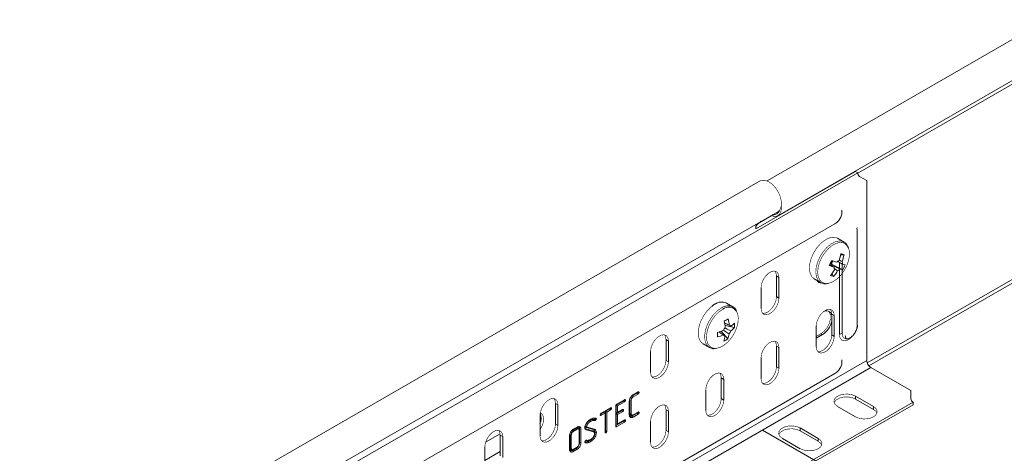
# Model space of a CAD drawing. Header units: millimetres. Extents: x 306 to 1436, y -1629 to 484.
# Tile 3 of 31: x 461 to 713, y -1071 to -960. Entities that reach past the tile are written whole.
import ezdxf

# ---------------------------------------------------------------- set-up
doc = ezdxf.new("R2010")
doc.units = ezdxf.units.MM
doc.linetypes.add('K5LT32768', pattern=[0])
doc.linetypes.add('K5LT32769', pattern=[0])

msp = doc.modelspace()

# ---------------------------------------------------------------- linework, layer by layer
at = {"color": 7, "linetype": 'K5LT32768', "lineweight": 15}
for p, q in [((724.31, -959.53), (652.71, -1000.87)), ((655.47, -1009.78), (724.58, -969.88)), ((675.97, -998.78), (546.1, -1073.75)), ((675.33, -998.41), (649.81, -1013.14)), ((675.33, -998.41), (675.97, -998.78)), ((676.38, -999.69), (678.21, -1000.75)), ((650.91, -1000.88), (461.41, -1110.28)), ((678.21, -1046.86), (678.21, -1000.75)), ((465.96, -1118.16), (655.46, -1008.76)), ((654.31, -1009.97), (654.18, -1009.5)), ((655.7, -1008.59), (655.84, -1008.51)), ((552.68, -1079.63), (670.06, -1011.86)), ((650.87, -1011.52), (650.63, -1011.67)), ((651.23, -1011.2), (650.87, -1011.52)), ((675.72, -1012.9), (675.73, -1012.97)), ((675.77, -1013.4), (675.72, -1013)), ((672.42, -1016.52), (670.78, -1015.57)), ((675.77, -1037.9), (675.77, -1013.4)), ((672.55, -1016.6), (672.02, -1016.34)), ((672.4, -1019.79), (671.55, -1019.83)), ((669.18, -1022.16), (668.87, -1022.06)), ((669.18, -1022.16), (669.56, -1021.37)), ((672.09, -1023.62), (669.18, -1022.16)), ((725.24, -1021.42), (678.76, -1048.25)), ((655.12, -1025.22), (655.76, -1025.59)), ((655.12, -1030.53), (655.12, -1025.22)), ((655.76, -1030.9), (655.76, -1025.59)), ((669.72, -1025.33), (669.31, -1024.61)), ((651.16, -1028.24), (651.16, -1033.55)), ((664.78, -1025.96), (666.42, -1026.91)), ((655.12, -1030.53), (655.76, -1030.9)), ((643.96, -1033.15), (642.32, -1032.2)), ((669.26, -1035.02), (669.9, -1035.39)), ((669.26, -1040.33), (669.26, -1035.02)), ((669.9, -1040.7), (669.9, -1035.39)), ((644.38, -1038.45), (641.96, -1037.96)), ((643.45, -1038.13), (643.16, -1037.98)), ((665.3, -1038.04), (665.3, -1043.35)), ((642.65, -1041.35), (640.98, -1039.38)), ((665.3, -1040.72), (666.5, -1040.02)), ((665.3, -1041.16), (666.89, -1040.25)), ((666.5, -1040.02), (666.89, -1040.25)), ((669.26, -1040.33), (669.9, -1040.7)), ((626.84, -1041.55), (627.47, -1041.92)), ((626.84, -1046.86), (626.84, -1041.55)), ((627.47, -1047.23), (627.47, -1041.92)), ((636.32, -1042.6), (637.96, -1043.55)), ((655.12, -1043.19), (655.76, -1043.55)), ((655.12, -1048.49), (655.12, -1043.19)), ((622.88, -1044.57), (622.88, -1049.88)), ((655.76, -1048.86), (655.76, -1043.55)), ((543.86, -1124.42), (678.21, -1046.86)), ((626.84, -1046.86), (627.47, -1047.23)), ((651.16, -1046.21), (651.16, -1051.52)), ((544.92, -1126.25), (679.27, -1048.7)), ((552.68, -1118), (670.06, -1050.24)), ((655.12, -1048.49), (655.76, -1048.86)), ((689.5, -1054.6), (679.27, -1048.7)), ((640.98, -1051.35), (641.62, -1051.72)), ((640.98, -1056.66), (640.98, -1051.35)), ((641.62, -1057.03), (641.62, -1051.72)), ((619.48, -1055.22), (618.21, -1055.95)), ((619.69, -1055.48), (618.42, -1056.22)), ((618.45, -1055.66), (619.69, -1054.94)), ((619.48, -1055.22), (619.69, -1055.48)), ((637.02, -1054.37), (637.02, -1059.68)), ((689.5, -1054.6), (689.5, -1056.71)), ((560.22, -1132.5), (690.09, -1057.53)), ((598.55, -1057.88), (599.19, -1058.25)), ((598.55, -1063.19), (598.55, -1057.88)), ((599.19, -1063.55), (599.19, -1058.25)), ((616, -1057.23), (614.1, -1058.32)), ((614.1, -1058.32), (614.1, -1060.31)), ((614.1, -1058.32), (614.44, -1058.52)), ((614.22, -1058.1), (616.22, -1056.95)), ((616.22, -1057.49), (614.44, -1058.52)), ((616, -1057.23), (616.22, -1057.49)), ((616.13, -1057.02), (616.47, -1057.07)), ((617.45, -1060.81), (617.45, -1057.38)), ((617.58, -1057.03), (617.58, -1060.52)), ((617.92, -1057.09), (617.92, -1060.56)), ((640.98, -1056.66), (641.62, -1057.03)), ((665.2, -1072.63), (690.09, -1058.26)), ((679.95, -1058.68), (675.36, -1056.03)), ((675.36, -1056.77), (675.36, -1056.03)), ((679.95, -1059.42), (675.36, -1056.77)), ((690.09, -1058.26), (690.09, -1057.53)), ((594.59, -1060.9), (594.59, -1066.21)), ((610.03, -1060.82), (610.09, -1060.96)), ((611.14, -1060.04), (610.06, -1060.66)), ((610.06, -1060.66), (610.27, -1060.93)), ((610.26, -1060.39), (612.66, -1059)), ((611.23, -1060.37), (610.27, -1060.93)), ((611.14, -1060.04), (611.23, -1060.37)), ((611.23, -1065.26), (611.23, -1060.37)), ((612.44, -1059.28), (611.36, -1059.91)), ((611.36, -1059.91), (611.36, -1064.93)), ((611.36, -1059.91), (611.7, -1060.1)), ((612.66, -1059.54), (611.7, -1060.1)), ((611.7, -1060.1), (611.7, -1064.99)), ((612.44, -1059.28), (612.66, -1059.54)), ((613.97, -1063.69), (613.97, -1058.53)), ((615.51, -1059.75), (614.1, -1060.56)), ((614.1, -1060.31), (614.44, -1060.22)), ((614.1, -1060.56), (614.1, -1063.24)), ((614.1, -1060.56), (614.44, -1060.76)), ((614.44, -1058.52), (614.44, -1060.22)), ((614.44, -1060.22), (615.72, -1059.48)), ((615.72, -1060.02), (614.44, -1060.76)), ((614.44, -1060.76), (614.44, -1063.15)), ((615.51, -1059.75), (615.72, -1060.02)), ((619.48, -1060.4), (618.24, -1061.11)), ((618.42, -1060.85), (619.69, -1060.12)), ((619.69, -1060.66), (618.45, -1061.38)), ((619.48, -1060.4), (619.69, -1060.66)), ((619.61, -1060.19), (619.94, -1060.24)), ((626.84, -1059.52), (627.47, -1059.88)), ((626.84, -1064.82), (626.84, -1059.52)), ((627.47, -1065.19), (627.47, -1059.88)), ((670.76, -1058.68), (675.36, -1061.34)), ((679.95, -1059.42), (679.95, -1058.68)), ((598.55, -1063.19), (599.19, -1063.55)), ((606.63, -1063.44), (606.57, -1063.61)), ((607.31, -1062.25), (607.52, -1062.51)), ((608.3, -1061.67), (608.59, -1061.69)), ((608.43, -1062.01), (608.58, -1062.29)), ((608.59, -1061.69), (608.87, -1061.66)), ((608.63, -1061.72), (608.95, -1061.72)), ((616, -1062.4), (614.01, -1063.55)), ((614.1, -1063.24), (614.44, -1063.15)), ((616.22, -1062.66), (614.22, -1063.82)), ((614.44, -1063.15), (616.22, -1062.13)), ((616, -1062.4), (616.22, -1062.66)), ((616.13, -1062.19), (616.47, -1062.25)), ((622.88, -1062.54), (622.88, -1067.84)), ((584.39, -1065.7), (580.65, -1067.86)), ((584.41, -1066.04), (585.05, -1066.41)), ((584.41, -1071.35), (584.41, -1066.04)), ((602.27, -1065.87), (602.27, -1069.36)), ((602.44, -1065.26), (602.74, -1065.43)), ((602.6, -1065.93), (602.6, -1069.41)), ((603.9, -1064.22), (602.89, -1064.8)), ((602.89, -1064.8), (603.1, -1065.06)), ((604.11, -1064.48), (603.1, -1065.06)), ((603.11, -1064.51), (604.09, -1063.95)), ((604.61, -1068.25), (604.61, -1064.77)), ((604.74, -1064.47), (604.74, -1067.9)), ((605.08, -1064.52), (605.08, -1067.95)), ((608.12, -1064.9), (606.28, -1064.39)), ((606.4, -1064.05), (608.24, -1064.56)), ((608.26, -1065.18), (606.42, -1064.67)), ((606.69, -1064.02), (608.52, -1064.52)), ((611.25, -1065.15), (611.23, -1065.16)), ((611.25, -1065.15), (611.46, -1065.41)), ((611.33, -1065.07), (611.63, -1065.24)), ((614.01, -1063.55), (613.97, -1063.57)), ((626.84, -1064.82), (627.47, -1065.19)), ((651.51, -1064.72), (665.3, -1072.68)), ((665.81, -1066.85), (661.22, -1064.19)), ((661.22, -1064.93), (661.22, -1064.19)), ((665.81, -1067.58), (661.22, -1064.93)), ((585.05, -1071.72), (585.05, -1066.41)), ((602.13, -1069.65), (602.13, -1066.22)), ((604.74, -1067.9), (604.69, -1068.26)), ((606.08, -1067.75), (606.19, -1067.96)), ((606.36, -1067.36), (606.45, -1067.35)), ((606.7, -1067.39), (606.95, -1067.35)), ((656.62, -1066.85), (661.22, -1069.5)), ((665.81, -1067.58), (665.81, -1066.85)), ((580.45, -1069.06), (580.45, -1074.37)), ((580.45, -1072.55), (584.41, -1070.26)), ((603.88, -1069.4), (602.9, -1069.97)), ((603.1, -1069.7), (604.11, -1069.12)), ((604.09, -1069.66), (603.11, -1070.23))]:
    msp.add_line(p, q, dxfattribs=at)
at = {"color": 8, "linetype": 'K5LT32769', "lineweight": 15, "true_color": 0x808080}
for p, q in [((675.97, -998.88), (724.58, -970.82)), ((650.63, -1011.67), (654.21, -1009.6)), ((650.87, -1011.52), (654.21, -1009.59)), ((650.57, -1011.58), (650.63, -1011.67)), ((650.87, -1011.52), (650.82, -1011.44)), ((671.21, -1040.15), (671.21, -1021.75)), ((671.94, -1040), (671.94, -1022.16)), ((678.34, -1047.52), (724.58, -1020.82))]:
    msp.add_line(p, q, dxfattribs=at)
at = {"color": 7, "linetype": 'K5LT32768', "const_width": 0.15}
for points in [[(655.46, -1008.76), (655.57, -1008.69), (656.08, -1008.11), (656.36, -1007.26), (656.38, -1006.22), (656.14, -1005.06), (655.67, -1003.88), (654.99, -1002.78), (654.16, -1001.84), (653.26, -1001.14), (652.35, -1000.75), (651.51, -1000.68), (650.91, -1000.88)], [(654.31, -1009.97), (655.1, -1009.93), (655.74, -1009.57), (656.19, -1008.93), (656.39, -1008.04), (656.38, -1007.16)], [(670.78, -1015.57), (670.38, -1015.39), (669.46, -1015.3), (668.44, -1015.54), (667.38, -1016.12), (666.34, -1016.98), (665.39, -1018.09), (664.6, -1019.36), (664, -1020.72), (663.64, -1022.09), (663.54, -1023.37), (663.7, -1024.48), (664.13, -1025.37), (664.78, -1025.96), (664.78, -1025.96)], [(668.3, -1027.14), (668.6, -1027.08), (669.61, -1026.68), (670.62, -1025.98), (671.59, -1025.02), (672.43, -1023.87), (673.11, -1022.6), (673.57, -1021.27), (673.8, -1019.99), (673.77, -1018.83), (673.55, -1018.01)], [(655.76, -1025.59), (655.62, -1024.76), (655.22, -1024.2), (654.61, -1023.96), (653.86, -1024.07), (653.06, -1024.53), (652.31, -1025.28), (651.7, -1026.23), (651.3, -1027.26), (651.16, -1028.24)], [(655.12, -1025.22), (654.98, -1024.4), (654.73, -1023.97)], [(665.69, -1026.64), (665.82, -1026.65), (665.99, -1026.66)], [(651.55, -1034.8), (651.67, -1034.82), (652.42, -1034.7), (653.22, -1034.24), (653.97, -1033.49), (654.58, -1032.55), (654.98, -1031.52), (655.12, -1030.53)], [(639.42, -1032.44), (638.37, -1033.17), (637.37, -1034.17), (636.49, -1035.38), (635.79, -1036.71), (635.32, -1038.08), (635.09, -1039.41), (635.13, -1040.61), (635.43, -1041.62), (635.98, -1042.35), (636.32, -1042.6)], [(643.96, -1033.15), (643.94, -1033.14), (643.86, -1033.1)], [(651.16, -1033.55), (651.3, -1034.38), (651.7, -1034.95), (652.31, -1035.19), (653.06, -1035.07), (653.86, -1034.61), (654.61, -1033.86), (655.22, -1032.91), (655.62, -1031.89), (655.76, -1030.9)], [(639.59, -1043.79), (639.68, -1043.79), (640.66, -1043.54), (641.68, -1042.98), (642.68, -1042.14), (643.59, -1041.07), (644.35, -1039.85), (644.92, -1038.54), (645.26, -1037.23), (645.35, -1036), (645.19, -1034.93), (644.9, -1034.28)], [(669.9, -1035.39), (669.76, -1034.56), (669.36, -1034), (668.75, -1033.76), (668, -1033.87), (667.2, -1034.33), (666.45, -1035.08), (665.84, -1036.03), (665.44, -1037.06), (665.3, -1038.04)], [(666.5, -1040.02), (667.35, -1039.36), (668.09, -1038.44), (668.64, -1037.36), (668.94, -1036.26), (668.94, -1035.26), (668.64, -1034.5), (668.44, -1034.27)], [(669.26, -1035.02), (669.12, -1034.2), (668.88, -1033.77)], [(627.47, -1041.92), (627.33, -1041.09), (626.94, -1040.52), (626.32, -1040.28), (625.57, -1040.4), (624.78, -1040.86), (624.03, -1041.61), (623.41, -1042.56), (623.02, -1043.58), (622.88, -1044.57)], [(626.84, -1041.55), (626.7, -1040.72), (626.45, -1040.3)], [(665.3, -1043.35), (665.44, -1044.18), (665.84, -1044.75), (666.45, -1044.99), (667.2, -1044.87), (668, -1044.41), (668.75, -1043.66), (669.36, -1042.71), (669.76, -1041.69), (669.9, -1040.7)], [(665.69, -1044.6), (665.82, -1044.62), (666.57, -1044.5), (667.36, -1044.04), (668.11, -1043.29), (668.73, -1042.35), (669.12, -1041.32), (669.26, -1040.33)], [(673.57, -1041.24), (673.12, -1041.35), (672.5, -1041.23), (672.08, -1040.76), (671.94, -1040)], [(655.76, -1043.55), (655.62, -1042.73), (655.22, -1042.16), (654.61, -1041.92), (653.86, -1042.04), (653.06, -1042.5), (652.31, -1043.25), (651.7, -1044.19), (651.3, -1045.22), (651.16, -1046.21)], [(655.12, -1043.19), (654.98, -1042.36), (654.73, -1041.94)], [(622.88, -1049.88), (623.02, -1050.71), (623.41, -1051.28), (624.03, -1051.51), (624.78, -1051.4), (625.57, -1050.94), (626.32, -1050.19), (626.94, -1049.24), (627.33, -1048.21), (627.47, -1047.23)], [(623.26, -1051.13), (623.39, -1051.15), (624.14, -1051.03), (624.94, -1050.57), (625.69, -1049.82), (626.3, -1048.88), (626.7, -1047.85), (626.84, -1046.86)], [(651.55, -1052.77), (651.67, -1052.78), (652.42, -1052.67), (653.22, -1052.2), (653.97, -1051.46), (654.58, -1050.51), (654.98, -1049.48), (655.12, -1048.49)], [(641.62, -1051.72), (641.48, -1050.89), (641.08, -1050.32), (640.47, -1050.08), (639.72, -1050.2), (638.92, -1050.66), (638.17, -1051.41), (637.56, -1052.36), (637.16, -1053.38), (637.02, -1054.37)], [(640.98, -1051.35), (640.84, -1050.52), (640.59, -1050.1)], [(651.16, -1051.52), (651.3, -1052.34), (651.7, -1052.91), (652.31, -1053.15), (653.06, -1053.03), (653.86, -1052.57), (654.61, -1051.82), (655.22, -1050.88), (655.62, -1049.85), (655.76, -1048.86)], [(618.21, -1055.95), (618.27, -1056.03), (618.34, -1056.11), (618.42, -1056.22)], [(675.36, -1056.03), (674.43, -1055.66), (673.34, -1055.49), (672.22, -1055.54), (671.2, -1055.82), (670.4, -1056.28), (669.92, -1056.87), (669.82, -1057.52), (670.11, -1058.15), (670.76, -1058.68)], [(599.19, -1058.25), (599.05, -1057.42), (598.65, -1056.85), (598.04, -1056.61), (597.29, -1056.73), (596.49, -1057.19), (595.74, -1057.94), (595.13, -1058.88), (594.73, -1059.91), (594.59, -1060.9)], [(598.55, -1057.88), (598.41, -1057.05), (598.17, -1056.63)], [(617.58, -1057.03), (617.68, -1057.05), (617.78, -1057.07), (617.92, -1057.09)], [(617.76, -1056.42), (617.85, -1056.47), (617.94, -1056.52), (618.06, -1056.59)], [(627.47, -1059.88), (627.33, -1059.06), (626.94, -1058.49), (626.32, -1058.25), (625.57, -1058.37), (624.78, -1058.83), (624.03, -1059.57), (623.41, -1060.52), (623.02, -1061.55), (622.88, -1062.54)], [(626.84, -1059.52), (626.7, -1058.69), (626.45, -1058.27)], [(637.02, -1059.68), (637.16, -1060.51), (637.56, -1061.07), (638.17, -1061.31), (638.92, -1061.2), (639.72, -1060.74), (640.47, -1059.99), (641.08, -1059.04), (641.48, -1058.01), (641.62, -1057.03)], [(637.41, -1060.93), (637.53, -1060.95), (638.28, -1060.83), (639.08, -1060.37), (639.83, -1059.62), (640.44, -1058.68), (640.84, -1057.65), (640.98, -1056.66)], [(675.36, -1056.77), (674.43, -1056.39), (673.34, -1056.22), (672.22, -1056.28), (671.2, -1056.55), (670.4, -1057.02), (669.92, -1057.61), (669.87, -1057.72)], [(594.59, -1064.62), (594.72, -1064.43), (595.23, -1063.42), (595.51, -1062.4), (595.51, -1061.48), (595.23, -1060.77), (594.72, -1060.36), (594.64, -1060.33)], [(615.64, -1059.55), (615.73, -1059.56), (615.82, -1059.57), (615.98, -1059.6)], [(617.58, -1060.52), (617.68, -1060.53), (617.78, -1060.54), (617.92, -1060.56)], [(617.77, -1060.92), (617.91, -1060.91), (618.06, -1060.89)], [(617.97, -1060.96), (618.1, -1060.94), (618.22, -1060.92)], [(675.36, -1061.34), (676.28, -1061.71), (677.37, -1061.88), (678.5, -1061.82), (679.52, -1061.55), (680.32, -1061.09), (680.79, -1060.5), (680.89, -1059.85), (680.6, -1059.22), (679.95, -1058.68)], [(680.84, -1060.38), (680.6, -1059.95), (679.95, -1059.42)], [(594.59, -1066.21), (594.73, -1067.04), (595.13, -1067.6), (595.74, -1067.84), (596.49, -1067.73), (597.29, -1067.26), (598.04, -1066.52), (598.65, -1065.57), (599.05, -1064.54), (599.19, -1063.55)], [(594.98, -1067.46), (595.11, -1067.48), (595.86, -1067.36), (596.65, -1066.9), (597.4, -1066.15), (598.01, -1065.2), (598.41, -1064.17), (598.55, -1063.19)], [(606.24, -1063.5), (606.39, -1063.55), (606.57, -1063.61)], [(606.31, -1063.3), (606.47, -1063.37), (606.63, -1063.44)], [(606.59, -1062.86), (606.67, -1062.92), (606.75, -1062.99), (606.86, -1063.07)], [(614.01, -1063.55), (614.11, -1063.68), (614.22, -1063.82)], [(618.24, -1061.11), (618.3, -1061.19), (618.36, -1061.27), (618.45, -1061.38)], [(585.05, -1066.41), (584.91, -1065.58), (584.51, -1065.02), (583.9, -1064.78), (583.15, -1064.89), (582.35, -1065.35), (581.6, -1066.1), (580.99, -1067.05), (580.59, -1068.08), (580.45, -1069.06)], [(584.41, -1066.04), (584.27, -1065.22), (584.02, -1064.79)], [(602.27, -1065.87), (602.37, -1065.89), (602.47, -1065.91), (602.6, -1065.93)], [(603.9, -1064.22), (603.96, -1064.3), (604.02, -1064.38), (604.11, -1064.48)], [(604.54, -1064.51), (604.48, -1064.38), (604.43, -1064.25)], [(604.74, -1064.47), (604.84, -1064.49), (604.94, -1064.5), (605.08, -1064.52)], [(606.21, -1063.73), (606.36, -1063.75), (606.55, -1063.78)], [(606.28, -1064.39), (606.32, -1064.47), (606.36, -1064.56), (606.42, -1064.67)], [(606.4, -1064.05), (606.49, -1064.04), (606.58, -1064.03), (606.69, -1064.02)], [(608.12, -1064.9), (608.19, -1065.04), (608.26, -1065.18)], [(608.24, -1064.56), (608.32, -1064.55), (608.41, -1064.54), (608.52, -1064.52)], [(608.38, -1065.1), (608.43, -1065.23), (608.48, -1065.35)], [(608.69, -1065.34), (608.79, -1065.36), (608.89, -1065.37), (609.02, -1065.39)], [(611.36, -1064.93), (611.53, -1064.96), (611.7, -1064.99)], [(622.88, -1067.84), (623.02, -1068.67), (623.41, -1069.24), (624.03, -1069.48), (624.78, -1069.36), (625.57, -1068.9), (626.32, -1068.15), (626.94, -1067.21), (627.33, -1066.18), (627.47, -1065.19)], [(623.26, -1069.09), (623.39, -1069.11), (624.14, -1068.99), (624.94, -1068.53), (625.69, -1067.78), (626.3, -1066.84), (626.7, -1065.81), (626.84, -1064.82)], [(661.22, -1064.19), (660.29, -1063.82), (659.2, -1063.65), (658.08, -1063.71), (657.05, -1063.98), (656.25, -1064.44), (655.78, -1065.04), (655.68, -1065.68), (655.97, -1066.31), (656.62, -1066.85)], [(661.22, -1064.93), (660.29, -1064.56), (659.2, -1064.39), (658.08, -1064.44), (657.05, -1064.72), (656.25, -1065.18), (655.78, -1065.77), (655.73, -1065.89)], [(604.74, -1067.9), (604.84, -1067.92), (604.94, -1067.93), (605.08, -1067.95)], [(606.66, -1067.68), (606.71, -1067.76), (606.77, -1067.85), (606.84, -1067.96)], [(607.28, -1067.44), (607.34, -1067.52), (607.41, -1067.6), (607.49, -1067.7)], [(607.74, -1067.11), (607.86, -1067.22), (607.98, -1067.34)], [(608.23, -1066.6), (608.36, -1066.7), (608.5, -1066.81)], [(661.22, -1069.5), (662.14, -1069.87), (663.23, -1070.04), (664.35, -1069.99), (665.38, -1069.71), (666.18, -1069.25), (666.65, -1068.66), (666.75, -1068.01), (666.46, -1067.38), (665.81, -1066.85)], [(666.7, -1068.54), (666.46, -1068.12), (665.81, -1067.58)], [(602.27, -1069.36), (602.37, -1069.37), (602.47, -1069.39), (602.6, -1069.41)], [(602.45, -1069.77), (602.59, -1069.75), (602.74, -1069.74)], [(602.65, -1069.81), (602.77, -1069.79), (602.9, -1069.77)], [(602.9, -1069.97), (602.97, -1070.04), (603.03, -1070.12), (603.11, -1070.23)], [(603.88, -1069.4), (603.94, -1069.48), (604.01, -1069.56), (604.09, -1069.66)]]:
    msp.add_lwpolyline(points, dxfattribs=at)
at = {"color": 8, "linetype": 'K5LT32769', "true_color": 0x808080, "const_width": 0.15}
for points in [[(672.02, -1016.34), (671.11, -1016.25), (670.09, -1016.49), (669.02, -1017.07), (667.99, -1017.93), (667.04, -1019.04), (666.24, -1020.31), (665.64, -1021.67), (665.28, -1023.04), (665.18, -1024.32), (665.35, -1025.43), (665.77, -1026.32), (666.42, -1026.91), (666.46, -1026.93)], [(672.24, -1016.73), (671.36, -1016.63), (670.37, -1016.87), (669.35, -1017.42), (668.35, -1018.26), (667.44, -1019.32), (666.67, -1020.54), (666.1, -1021.85), (665.75, -1023.16), (665.66, -1024.4), (665.82, -1025.47), (666.22, -1026.32), (666.85, -1026.89), (667.66, -1027.15), (668.3, -1027.14)], [(641.07, -1033.39), (640.01, -1034.12), (639.01, -1035.12), (638.14, -1036.33), (637.44, -1037.66), (636.96, -1039.03), (636.74, -1040.36), (636.78, -1041.56), (637.08, -1042.56), (637.63, -1043.3), (637.93, -1043.53)], [(641.38, -1033.76), (640.36, -1034.46), (639.4, -1035.43), (638.56, -1036.58), (637.88, -1037.86), (637.42, -1039.18), (637.21, -1040.46), (637.25, -1041.62), (637.54, -1042.58), (638.06, -1043.29), (638.79, -1043.7), (639.59, -1043.79)], [(675.97, -1037.91), (675.87, -1038.4), (675.45, -1039.48), (674.81, -1040.47), (674.03, -1041.25), (673.19, -1041.73), (672.41, -1041.86), (671.77, -1041.61), (671.35, -1041.01), (671.21, -1040.15)]]:
    msp.add_lwpolyline(points, dxfattribs=at)
at = {"color": 7, "linetype": 'K5LT32768', "lineweight": 15}
for centre, radius, start, end in [((676.97, -998.88), 1.01, 174.3787, 234.3021), ((654.43, -1007.98), 1.51, 260.2912, 343.5108), ((653.31, -1013.16), 3.5, 158.4794, 179.6393), ((651.78, -1013.41), 2.09, 123.5464, 156.7529), ((659.55, -1017.16), 12.29, 340.4344, 348.8308), ((668.38, -1031.05), 11.96, 70.3265, 74.3177), ((660.35, -1017.41), 12.29, 340.4339, 348.8307), ((650.21, -1012.81), 20.82, 332.2228, 336.1106), ((683.75, -984.32), 41.08, 248.4129, 250.297), ((667.37, -1020.53), 2.14, 314.4864, 339.0363), ((684.38, -982.99), 41.14, 248.4143, 250.2956), ((671.04, -1023.2), 1.16, 169.7027, 203.6017), ((671.78, -1022.82), 1.68, 112.6333, 139.0998), ((670.86, -1021.99), 1.16, 349.704, 23.6005), ((673.6, -1016.43), 5.99, 254.5461, 261.3656), ((663.5, -1018.68), 9.91, 330.0796, 338.2539), ((660.36, -1017.62), 11.36, 318.9931, 327.8436), ((671.05, -1019.78), 5.71, 248.1377, 256.5069), ((661.15, -1017.88), 11.36, 318.9932, 327.8439), ((670.12, -1022.37), 1.68, 292.6336, 319.0992), ((672.98, -1017.7), 5.99, 254.5472, 261.3644), ((666.56, -1025.86), 1.17, 206.9397, 273.943), ((640.76, -1035.08), 3.02, 102.7971, 137.1976), ((641.07, -1034.73), 2.82, 63.7066, 125.6643), ((667.89, -1035.6), 1.43, 16.0916, 124.5114), ((632.15, -1018.07), 21.04, 297.1775, 300.2949), ((629.47, -1039.54), 12.59, 5.1763, 12.6172), ((630.48, -1038.98), 12.59, 5.175, 12.6177), ((642.98, -1038.38), 0.531, 28.6428, 86.3699), ((639.77, -1033), 6.31, 305.6192, 317.2214), ((637.31, -1037.72), 7.1, 354.0307, 3.5099), ((663.9, -1035.64), 5.5, 302.992, 347.422), ((619.51, -1039.82), 20.52, 357.1311, 0.4096), ((636.72, -1028.64), 12.65, 285.0657, 292.3592), ((636.74, -1027.46), 12.65, 285.0653, 292.3594), ((642, -1040.08), 0.531, 208.6402, 266.3694), ((643.96, -1040.08), 2.58, 139.2525, 159.0871), ((635.31, -1039.67), 6.72, 340.5848, 351.9039), ((636.32, -1039.11), 6.72, 340.5861, 351.9026), ((641.01, -1038.38), 2.58, 319.2541, 339.0855), ((639.75, -1034.17), 6.31, 305.6189, 317.2217), ((671.83, -1041.33), 1.34, 85.3852, 117.7354), ((638.89, -1035.67), 6.81, 293.9172, 303.5551), ((680.51, -1046.75), 2.31, 182.6057, 237.3942), ((690.5, -1056.61), 1.01, 185.695, 245.6262), ((591.64, -1061.72), 3.24, 335.4397, 23.1792)]:
    msp.add_arc(centre, radius, start, end, dxfattribs=at)
at = {"color": 8, "linetype": 'K5LT32769', "lineweight": 15, "true_color": 0x808080}
for centre, radius, start, end in [((671.5, -1018.79), 2.19, 20.865, 70.3467), ((642.74, -1035.88), 3, 68.1341, 123.8439), ((642.89, -1035.7), 2.47, 35.3832, 127.9213)]:
    msp.add_arc(centre, radius, start, end, dxfattribs=at)
at = {"color": 7, "linetype": 'K5LT32768', "lineweight": 15}
for points, knots in [([(670.06, -1011.86), (670.23, -1011.75), (670.66, -1011.46), (671.23, -1010.81), (671.69, -1009.92), (671.92, -1009.05), (671.85, -1008.51), (671.82, -1008.32)], [0, 0, 0, 0, 0.152637, 0.373312, 0.605088, 0.854297, 1, 1, 1, 1]), ([(673.5, -1017.84), (673.4, -1017.59), (673.18, -1017.09), (672.76, -1016.78), (672.56, -1016.63)], [0, 0, 0, 0, 0.494656, 1, 1, 1, 1]), ([(669.89, -1022.99), (669.81, -1022.94), (669.41, -1022.71), (669.01, -1022.47), (668.7, -1022.28)], [0, 0, 0, 0, 0.208333, 1, 1, 1, 1]), ([(668.87, -1022.06), (668.92, -1022.08), (669.67, -1022.5), (670.51, -1022.97), (671.29, -1023.42), (671.39, -1023.47)], [0, 0, 0, 0, 0.05821, 0.88723, 1, 1, 1, 1]), ([(672, -1022.2), (671.91, -1022.15), (671.5, -1021.91), (671.08, -1021.68), (670.76, -1021.5)], [0, 0, 0, 0, 0.228005, 1, 1, 1, 1]), ([(671.16, -1021.18), (671.32, -1021.25), (671.58, -1021.37), (671.83, -1021.48), (671.93, -1021.52)], [0, 0, 0, 0, 0.635207, 1, 1, 1, 1]), ([(670.77, -1023.92), (670.68, -1023.86), (670.39, -1023.65), (670.11, -1023.45), (669.9, -1023.3)], [0, 0, 0, 0, 0.293356, 1, 1, 1, 1]), ([(666.49, -1026.9), (666.6, -1026.97), (666.96, -1027.2), (667.54, -1027.28), (667.99, -1027.2), (668.14, -1027.17)], [0, 0, 0, 0, 0.242099, 0.757936, 1, 1, 1, 1]), ([(644.77, -1033.91), (644.77, -1033.91), (644.63, -1033.61), (644.3, -1033.31), (643.92, -1033.16), (643.82, -1033.12)], [0, 0, 0, 0, 0.003904, 0.742326, 1, 1, 1, 1]), ([(641.84, -1037.28), (642.14, -1037.43), (642.53, -1037.62), (642.92, -1037.81), (643.01, -1037.85)], [0, 0, 0, 0, 0.773284, 1, 1, 1, 1]), ([(673.59, -1041.22), (673.81, -1041.12), (674.28, -1040.89), (674.9, -1040.28), (675.43, -1039.46), (675.72, -1038.63), (675.76, -1038.1), (675.77, -1037.9)], [0, 0, 0, 0, 0.175918, 0.385136, 0.613027, 0.854612, 1, 1, 1, 1]), ([(641.53, -1040.34), (641.45, -1040.28), (641.06, -1040.02), (640.68, -1039.76), (640.38, -1039.56)], [0, 0, 0, 0, 0.21357, 1, 1, 1, 1]), ([(641.53, -1040.32), (641.59, -1040.36), (641.73, -1040.46), (641.87, -1040.55), (641.96, -1040.61)], [0, 0, 0, 0, 0.381776, 1, 1, 1, 1]), ([(642.97, -1040.06), (642.88, -1040), (642.41, -1039.69), (641.95, -1039.38), (641.57, -1039.12)], [0, 0, 0, 0, 0.191023, 1, 1, 1, 1]), ([(641.91, -1038.55), (642.32, -1038.75), (642.82, -1039), (643.33, -1039.25), (643.42, -1039.3)], [0, 0, 0, 0, 0.809256, 1, 1, 1, 1]), ([(673.63, -1041.2), (673.61, -1041.21), (673.41, -1041.33), (673.15, -1041.34), (672.99, -1041.3), (672.89, -1041.22), (672.76, -1040.89), (672.75, -1040.61), (672.74, -1040.51)], [0, 0, 0, 0, 0.025661, 0.232585, 0.444941, 0.699381, 0.898963, 1, 1, 1, 1]), ([(637.95, -1043.49), (638.05, -1043.56), (638.37, -1043.8), (638.89, -1043.9), (639.29, -1043.85), (639.39, -1043.84)], [0, 0, 0, 0, 0.232727, 0.813595, 1, 1, 1, 1]), ([(670.06, -1050.24), (670.23, -1050.12), (670.66, -1049.84), (671.23, -1049.19), (671.69, -1048.29), (671.92, -1047.43), (671.85, -1046.89), (671.82, -1046.69)], [0, 0, 0, 0, 0.152637, 0.373311, 0.605088, 0.854297, 1, 1, 1, 1]), ([(617.45, -1057.38), (617.46, -1057.23), (617.48, -1056.94), (617.68, -1056.48), (617.95, -1056.07), (618.22, -1055.8), (618.39, -1055.7), (618.45, -1055.66)], [0, 0, 0, 0, 0.234512, 0.462658, 0.669419, 0.895275, 1, 1, 1, 1]), ([(619.61, -1055.01), (619.61, -1055.03), (619.6, -1055.07), (619.58, -1055.12), (619.55, -1055.17), (619.52, -1055.2), (619.49, -1055.21), (619.48, -1055.22)], [0, 0, 0, 0, 0.245958, 0.474719, 0.611362, 0.749186, 1, 1, 1, 1]), ([(619.61, -1054.99), (619.61, -1054.99), (619.61, -1055), (619.61, -1055.01), (619.61, -1055.01)], [0, 0, 0, 0, 0.067227, 1, 1, 1, 1]), ([(619.61, -1055.01), (619.65, -1055.02), (619.72, -1055.03), (619.84, -1055.05), (619.91, -1055.06), (619.94, -1055.07)], [0, 0, 0, 0, 0.354868, 0.677462, 1, 1, 1, 1]), ([(619.69, -1054.94), (619.71, -1054.93), (619.73, -1054.92), (619.76, -1054.91), (619.8, -1054.9), (619.85, -1054.91), (619.91, -1054.95), (619.93, -1054.99), (619.94, -1055.03), (619.94, -1055.05), (619.94, -1055.07)], [0, 0, 0, 0, 0.115173, 0.172837, 0.230478, 0.43479, 0.685216, 0.860617, 0.895182, 1, 1, 1, 1]), ([(619.94, -1055.07), (619.94, -1055.11), (619.93, -1055.19), (619.88, -1055.3), (619.82, -1055.38), (619.76, -1055.44), (619.71, -1055.47), (619.69, -1055.48)], [0, 0, 0, 0, 0.256458, 0.481841, 0.659639, 0.83782, 1, 1, 1, 1]), ([(613.97, -1058.53), (613.97, -1058.49), (613.98, -1058.42), (614.01, -1058.32), (614.06, -1058.23), (614.14, -1058.16), (614.19, -1058.12), (614.22, -1058.1)], [0, 0, 0, 0, 0.258068, 0.428772, 0.600505, 0.779016, 1, 1, 1, 1]), ([(616.13, -1057.02), (616.13, -1057.04), (616.13, -1057.08), (616.11, -1057.12), (616.09, -1057.16), (616.07, -1057.18), (616.04, -1057.2), (616.02, -1057.22), (616, -1057.23)], [0, 0, 0, 0, 0.202263, 0.475878, 0.548273, 0.620704, 0.738703, 1, 1, 1, 1]), ([(616.13, -1057), (616.13, -1057), (616.13, -1057), (616.13, -1057.01), (616.13, -1057.02), (616.13, -1057.02)], [0, 0, 0, 0, 0.00912, 0.568634, 1, 1, 1, 1]), ([(616.22, -1056.95), (616.23, -1056.94), (616.26, -1056.93), (616.28, -1056.92), (616.32, -1056.91), (616.38, -1056.92), (616.43, -1056.95), (616.46, -1057), (616.47, -1057.04), (616.47, -1057.06), (616.47, -1057.07)], [0, 0, 0, 0, 0.115175, 0.172813, 0.230455, 0.43477, 0.68522, 0.860612, 0.895178, 1, 1, 1, 1]), ([(616.47, -1057.07), (616.46, -1057.12), (616.46, -1057.19), (616.41, -1057.29), (616.37, -1057.35), (616.33, -1057.4), (616.28, -1057.45), (616.24, -1057.48), (616.22, -1057.49)], [0, 0, 0, 0, 0.258423, 0.483642, 0.573578, 0.662493, 0.832124, 1, 1, 1, 1]), ([(618.06, -1056.59), (618.04, -1056.63), (617.99, -1056.73), (617.93, -1056.91), (617.92, -1057.03), (617.92, -1057.09)], [0, 0, 0, 0, 0.256359, 0.622366, 1, 1, 1, 1]), ([(618.42, -1056.22), (618.38, -1056.24), (618.29, -1056.3), (618.16, -1056.43), (618.09, -1056.54), (618.06, -1056.59)], [0, 0, 0, 0, 0.304749, 0.693829, 1, 1, 1, 1]), ([(610.02, -1060.79), (610.03, -1060.75), (610.04, -1060.68), (610.08, -1060.58), (610.12, -1060.52), (610.14, -1060.49), (610.16, -1060.47), (610.18, -1060.45), (610.21, -1060.42), (610.24, -1060.4), (610.26, -1060.39)], [0, 0, 0, 0, 0.272855, 0.497216, 0.587697, 0.675531, 0.719367, 0.741276, 0.829176, 1, 1, 1, 1]), ([(610.09, -1060.96), (610.08, -1060.94), (610.05, -1060.92), (610.03, -1060.86), (610.03, -1060.81), (610.02, -1060.79)], [0, 0, 0, 0, 0.301389, 0.76745, 1, 1, 1, 1]), ([(610.27, -1060.93), (610.25, -1060.94), (610.21, -1060.95), (610.17, -1060.97), (610.14, -1060.97), (610.11, -1060.97), (610.1, -1060.96), (610.09, -1060.96)], [0, 0, 0, 0, 0.308176, 0.531304, 0.70485, 0.791472, 1, 1, 1, 1]), ([(612.57, -1059.08), (612.56, -1059.1), (612.56, -1059.13), (612.54, -1059.18), (612.53, -1059.21), (612.5, -1059.24), (612.47, -1059.26), (612.45, -1059.28), (612.44, -1059.28)], [0, 0, 0, 0, 0.269572, 0.404718, 0.563693, 0.66786, 0.854097, 1, 1, 1, 1]), ([(612.56, -1059.06), (612.56, -1059.06), (612.57, -1059.06), (612.57, -1059.07), (612.57, -1059.08), (612.57, -1059.08)], [0, 0, 0, 0, 0.107584, 0.613164, 1, 1, 1, 1]), ([(612.57, -1059.08), (612.6, -1059.09), (612.68, -1059.1), (612.79, -1059.12), (612.86, -1059.13), (612.9, -1059.13)], [0, 0, 0, 0, 0.347019, 0.673511, 1, 1, 1, 1]), ([(612.66, -1059), (612.68, -1058.99), (612.7, -1058.98), (612.73, -1058.97), (612.77, -1058.97), (612.82, -1058.97), (612.87, -1059.01), (612.89, -1059.06), (612.9, -1059.1), (612.9, -1059.12), (612.9, -1059.13)], [0, 0, 0, 0, 0.122192, 0.183364, 0.24449, 0.455131, 0.665071, 0.85301, 0.88941, 1, 1, 1, 1]), ([(612.9, -1059.13), (612.9, -1059.18), (612.89, -1059.24), (612.85, -1059.33), (612.82, -1059.4), (612.77, -1059.46), (612.72, -1059.51), (612.68, -1059.53), (612.66, -1059.54)], [0, 0, 0, 0, 0.267067, 0.40056, 0.600587, 0.68188, 0.845645, 1, 1, 1, 1]), ([(615.64, -1059.55), (615.64, -1059.56), (615.64, -1059.6), (615.61, -1059.65), (615.59, -1059.68), (615.57, -1059.71), (615.54, -1059.73), (615.52, -1059.75), (615.51, -1059.75)], [0, 0, 0, 0, 0.209088, 0.479683, 0.552286, 0.617571, 0.78192, 1, 1, 1, 1]), ([(615.64, -1059.52), (615.64, -1059.52), (615.64, -1059.52), (615.64, -1059.53), (615.64, -1059.53), (615.64, -1059.54), (615.64, -1059.55)], [0, 0, 0, 0, 0.081036, 0.144784, 0.400121, 1, 1, 1, 1]), ([(615.72, -1059.48), (615.76, -1059.46), (615.82, -1059.43), (615.9, -1059.45), (615.95, -1059.49), (615.97, -1059.53), (615.97, -1059.56), (615.98, -1059.58), (615.98, -1059.6)], [0, 0, 0, 0, 0.266402, 0.51871, 0.754103, 0.849435, 0.897044, 1, 1, 1, 1]), ([(615.98, -1059.6), (615.97, -1059.63), (615.97, -1059.71), (615.93, -1059.8), (615.88, -1059.88), (615.82, -1059.95), (615.76, -1059.99), (615.73, -1060.01), (615.72, -1060.02)], [0, 0, 0, 0, 0.224271, 0.449735, 0.539517, 0.717509, 0.953743, 1, 1, 1, 1]), ([(618.45, -1061.38), (618.35, -1061.43), (618.13, -1061.53), (617.83, -1061.51), (617.59, -1061.36), (617.46, -1061.1), (617.45, -1060.89), (617.45, -1060.81)], [0, 0, 0, 0, 0.1905, 0.424119, 0.637787, 0.864665, 1, 1, 1, 1]), ([(617.58, -1060.52), (617.59, -1060.57), (617.59, -1060.7), (617.66, -1060.84), (617.73, -1060.9), (617.77, -1060.92)], [0, 0, 0, 0, 0.290665, 0.709705, 1, 1, 1, 1]), ([(617.77, -1060.92), (617.78, -1060.93), (617.81, -1060.94), (617.86, -1060.95), (617.92, -1060.96), (617.95, -1060.96), (617.97, -1060.96)], [0, 0, 0, 0, 0.260213, 0.520597, 0.759985, 1, 1, 1, 1]), ([(617.92, -1060.56), (617.92, -1060.6), (617.93, -1060.71), (617.97, -1060.83), (618.04, -1060.87), (618.06, -1060.89)], [0, 0, 0, 0, 0.275908, 0.687535, 1, 1, 1, 1]), ([(618.06, -1060.89), (618.08, -1060.9), (618.11, -1060.91), (618.17, -1060.92), (618.21, -1060.92), (618.22, -1060.92)], [0, 0, 0, 0, 0.321253, 0.659263, 1, 1, 1, 1]), ([(618.22, -1060.92), (618.25, -1060.92), (618.29, -1060.91), (618.36, -1060.89), (618.4, -1060.86), (618.42, -1060.85)], [0, 0, 0, 0, 0.324322, 0.660348, 1, 1, 1, 1]), ([(619.61, -1060.19), (619.61, -1060.21), (619.6, -1060.24), (619.58, -1060.29), (619.57, -1060.32), (619.53, -1060.36), (619.5, -1060.38), (619.48, -1060.4)], [0, 0, 0, 0, 0.265012, 0.397783, 0.553717, 0.66712, 1, 1, 1, 1]), ([(619.61, -1060.17), (619.61, -1060.17), (619.61, -1060.17), (619.61, -1060.17), (619.61, -1060.18), (619.61, -1060.18), (619.61, -1060.19)], [0, 0, 0, 0, 0.111274, 0.221129, 0.660529, 1, 1, 1, 1]), ([(619.69, -1060.12), (619.73, -1060.1), (619.79, -1060.07), (619.87, -1060.09), (619.92, -1060.14), (619.94, -1060.18), (619.94, -1060.21), (619.94, -1060.23), (619.94, -1060.24)], [0, 0, 0, 0, 0.285427, 0.521077, 0.756145, 0.851167, 0.898601, 1, 1, 1, 1]), ([(619.94, -1060.24), (619.94, -1060.29), (619.93, -1060.35), (619.89, -1060.45), (619.85, -1060.51), (619.8, -1060.58), (619.75, -1060.62), (619.71, -1060.65), (619.69, -1060.66)], [0, 0, 0, 0, 0.263401, 0.395073, 0.590981, 0.688573, 0.871919, 1, 1, 1, 1]), ([(606.08, -1064.07), (606.09, -1063.91), (606.12, -1063.62), (606.3, -1063.18), (606.49, -1062.9), (606.6, -1062.76), (606.63, -1062.72)], [0, 0, 0, 0, 0.363698, 0.633246, 0.902013, 1, 1, 1, 1]), ([(606.63, -1062.72), (606.72, -1062.62), (606.91, -1062.42), (607.21, -1062.16), (607.43, -1062.03), (607.53, -1061.96)], [0, 0, 0, 0, 0.316933, 0.654134, 1, 1, 1, 1]), ([(606.86, -1063.07), (606.82, -1063.12), (606.76, -1063.2), (606.68, -1063.32), (606.65, -1063.4), (606.63, -1063.44)], [0, 0, 0, 0, 0.413372, 0.704254, 1, 1, 1, 1]), ([(607.31, -1062.25), (607.21, -1062.31), (607.04, -1062.42), (606.84, -1062.59), (606.73, -1062.7), (606.7, -1062.74)], [0, 0, 0, 0, 0.469733, 0.828852, 1, 1, 1, 1]), ([(607.52, -1062.51), (607.5, -1062.52), (607.46, -1062.55), (607.41, -1062.58), (607.38, -1062.6), (607.33, -1062.63), (607.28, -1062.67), (607.23, -1062.71), (607.2, -1062.74), (607.16, -1062.77), (607.12, -1062.8), (607.08, -1062.84), (607.03, -1062.89), (606.98, -1062.93), (606.95, -1062.97), (606.91, -1063.02), (606.88, -1063.05), (606.86, -1063.07)], [0, 0, 0, 0, 0.106217, 0.159323, 0.212429, 0.265542, 0.3718, 0.424915, 0.478018, 0.531137, 0.58424, 0.637351, 0.743608, 0.796715, 0.849828, 0.902941, 1, 1, 1, 1]), ([(608.43, -1062.01), (608.26, -1061.99), (608, -1061.97), (607.61, -1062.09), (607.41, -1062.19), (607.31, -1062.25)], [0, 0, 0, 0, 0.49745, 0.745548, 1, 1, 1, 1]), ([(608.58, -1062.29), (608.49, -1062.28), (608.33, -1062.25), (607.98, -1062.29), (607.7, -1062.42), (607.52, -1062.51)], [0, 0, 0, 0, 0.262557, 0.525509, 1, 1, 1, 1]), ([(607.53, -1061.96), (607.73, -1061.87), (608.06, -1061.7), (608.51, -1061.62), (608.75, -1061.65), (608.87, -1061.66)], [0, 0, 0, 0, 0.418319, 0.704875, 1, 1, 1, 1]), ([(608.52, -1062), (608.51, -1062), (608.49, -1062.01), (608.46, -1062.02), (608.44, -1062.01), (608.43, -1062.01)], [0, 0, 0, 0, 0.263505, 0.528943, 1, 1, 1, 1]), ([(608.64, -1061.77), (608.64, -1061.79), (608.63, -1061.83), (608.6, -1061.9), (608.57, -1061.95), (608.55, -1061.97), (608.54, -1061.98), (608.53, -1061.99), (608.52, -1061.99), (608.52, -1062), (608.52, -1062)], [0, 0, 0, 0, 0.224528, 0.555359, 0.742845, 0.874138, 0.904702, 0.912302, 0.942879, 1, 1, 1, 1]), ([(608.52, -1062), (608.54, -1062.03), (608.59, -1062.09), (608.66, -1062.18), (608.7, -1062.24), (608.73, -1062.26)], [0, 0, 0, 0, 0.355806, 0.677908, 1, 1, 1, 1]), ([(608.73, -1062.26), (608.71, -1062.27), (608.67, -1062.29), (608.62, -1062.3), (608.59, -1062.29), (608.58, -1062.29)], [0, 0, 0, 0, 0.301965, 0.724858, 1, 1, 1, 1]), ([(608.59, -1061.69), (608.59, -1061.69), (608.6, -1061.7), (608.62, -1061.71), (608.62, -1061.72), (608.63, -1061.72)], [0, 0, 0, 0, 0.391437, 0.59045, 1, 1, 1, 1]), ([(608.63, -1061.72), (608.63, -1061.73), (608.63, -1061.74), (608.64, -1061.75), (608.64, -1061.76), (608.64, -1061.77), (608.64, -1061.77)], [0, 0, 0, 0, 0.485873, 0.548052, 0.799384, 1, 1, 1, 1]), ([(608.64, -1061.77), (608.68, -1061.78), (608.75, -1061.79), (608.87, -1061.81), (608.94, -1061.82), (608.97, -1061.82)], [0, 0, 0, 0, 0.355825, 0.677923, 1, 1, 1, 1]), ([(608.97, -1061.82), (608.97, -1061.86), (608.96, -1061.94), (608.9, -1062.07), (608.84, -1062.17), (608.79, -1062.22), (608.76, -1062.24), (608.74, -1062.26), (608.73, -1062.26)], [0, 0, 0, 0, 0.239901, 0.517689, 0.753622, 0.847718, 0.894687, 1, 1, 1, 1]), ([(608.87, -1061.66), (608.88, -1061.66), (608.9, -1061.67), (608.92, -1061.68), (608.93, -1061.7), (608.94, -1061.71), (608.95, -1061.72)], [0, 0, 0, 0, 0.390796, 0.488432, 0.882348, 1, 1, 1, 1]), ([(608.95, -1061.72), (608.95, -1061.73), (608.97, -1061.75), (608.97, -1061.79), (608.97, -1061.81), (608.97, -1061.82)], [0, 0, 0, 0, 0.414051, 0.703534, 1, 1, 1, 1]), ([(616.13, -1062.19), (616.13, -1062.21), (616.13, -1062.24), (616.12, -1062.28), (616.1, -1062.31), (616.09, -1062.33), (616.06, -1062.36), (616.03, -1062.38), (616.01, -1062.4), (616, -1062.4)], [0, 0, 0, 0, 0.253727, 0.350807, 0.447612, 0.594102, 0.667216, 0.890338, 1, 1, 1, 1]), ([(616.13, -1062.17), (616.13, -1062.17), (616.13, -1062.18), (616.13, -1062.18), (616.13, -1062.18), (616.13, -1062.19), (616.13, -1062.19)], [0, 0, 0, 0, 0.12267, 0.176891, 0.394129, 1, 1, 1, 1]), ([(616.22, -1062.13), (616.25, -1062.11), (616.32, -1062.08), (616.4, -1062.1), (616.44, -1062.14), (616.46, -1062.18), (616.47, -1062.21), (616.47, -1062.24), (616.47, -1062.25)], [0, 0, 0, 0, 0.28543, 0.52106, 0.756146, 0.851169, 0.898597, 1, 1, 1, 1]), ([(616.47, -1062.25), (616.46, -1062.29), (616.46, -1062.37), (616.41, -1062.46), (616.37, -1062.53), (616.31, -1062.61), (616.25, -1062.64), (616.22, -1062.66)], [0, 0, 0, 0, 0.264167, 0.482027, 0.569856, 0.734521, 1, 1, 1, 1]), ([(618.24, -1061.11), (618.14, -1061.16), (617.93, -1061.26), (617.66, -1061.23), (617.54, -1061.11), (617.48, -1061.06)], [0, 0, 0, 0, 0.327218, 0.678262, 1, 1, 1, 1]), ([(602.13, -1066.22), (602.14, -1066.07), (602.17, -1065.77), (602.38, -1065.29), (602.65, -1064.89), (602.91, -1064.64), (603.07, -1064.54), (603.11, -1064.51)], [0, 0, 0, 0, 0.247574, 0.479251, 0.69275, 0.909928, 1, 1, 1, 1]), ([(602.74, -1065.43), (602.72, -1065.48), (602.67, -1065.58), (602.61, -1065.75), (602.6, -1065.87), (602.6, -1065.93)], [0, 0, 0, 0, 0.251389, 0.624274, 1, 1, 1, 1]), ([(603.1, -1065.06), (603.06, -1065.09), (602.97, -1065.15), (602.84, -1065.27), (602.77, -1065.39), (602.74, -1065.43)], [0, 0, 0, 0, 0.297126, 0.693927, 1, 1, 1, 1]), ([(604.42, -1064.26), (604.39, -1064.23), (604.33, -1064.14), (604.16, -1064.11), (604.01, -1064.16), (603.92, -1064.21), (603.9, -1064.22)], [0, 0, 0, 0, 0.265166, 0.588583, 0.896961, 1, 1, 1, 1]), ([(604.09, -1063.95), (604.22, -1063.89), (604.46, -1063.78), (604.76, -1063.84), (604.98, -1064.02), (605.07, -1064.28), (605.07, -1064.47), (605.08, -1064.52)], [0, 0, 0, 0, 0.24054, 0.46964, 0.674616, 0.906127, 1, 1, 1, 1]), ([(604.61, -1064.77), (604.6, -1064.7), (604.59, -1064.56), (604.49, -1064.44), (604.36, -1064.39), (604.22, -1064.42), (604.13, -1064.47), (604.11, -1064.48)], [0, 0, 0, 0, 0.256252, 0.46575, 0.674519, 0.887281, 1, 1, 1, 1]), ([(604.19, -1063.85), (604.27, -1063.85), (604.42, -1063.85), (604.61, -1063.99), (604.73, -1064.2), (604.74, -1064.4), (604.74, -1064.47)], [0, 0, 0, 0, 0.240027, 0.497044, 0.803144, 1, 1, 1, 1]), ([(606.42, -1064.67), (606.34, -1064.63), (606.2, -1064.56), (606.1, -1064.33), (606.08, -1064.15), (606.08, -1064.07)], [0, 0, 0, 0, 0.377093, 0.734181, 1, 1, 1, 1]), ([(606.28, -1064.39), (606.21, -1064.37), (606.14, -1064.34), (606.1, -1064.27), (606.1, -1064.26)], [0, 0, 0, 0, 0.899186, 1, 1, 1, 1]), ([(606.21, -1063.73), (606.22, -1063.8), (606.23, -1063.93), (606.32, -1064.02), (606.38, -1064.04), (606.4, -1064.05)], [0, 0, 0, 0, 0.441956, 0.781143, 1, 1, 1, 1]), ([(606.57, -1063.61), (606.56, -1063.63), (606.55, -1063.68), (606.55, -1063.73), (606.55, -1063.76), (606.55, -1063.78)], [0, 0, 0, 0, 0.392344, 0.694466, 1, 1, 1, 1]), ([(606.55, -1063.78), (606.55, -1063.84), (606.56, -1063.93), (606.63, -1064), (606.67, -1064.01), (606.69, -1064.02)], [0, 0, 0, 0, 0.461556, 0.795433, 1, 1, 1, 1]), ([(608.38, -1065.1), (608.35, -1065.07), (608.31, -1065), (608.22, -1064.94), (608.15, -1064.91), (608.12, -1064.9)], [0, 0, 0, 0, 0.36647, 0.681336, 1, 1, 1, 1]), ([(608.69, -1065.34), (608.67, -1065.53), (608.65, -1065.83), (608.47, -1066.26), (608.32, -1066.48), (608.24, -1066.59), (608.23, -1066.6)], [0, 0, 0, 0, 0.459698, 0.71352, 0.968046, 1, 1, 1, 1]), ([(608.24, -1064.56), (608.31, -1064.59), (608.47, -1064.66), (608.64, -1064.93), (608.67, -1065.2), (608.69, -1065.34)], [0, 0, 0, 0, 0.283986, 0.623088, 1, 1, 1, 1]), ([(608.48, -1065.35), (608.46, -1065.32), (608.42, -1065.26), (608.34, -1065.21), (608.28, -1065.19), (608.26, -1065.18)], [0, 0, 0, 0, 0.358689, 0.677545, 1, 1, 1, 1]), ([(608.55, -1065.71), (608.55, -1065.65), (608.55, -1065.56), (608.52, -1065.44), (608.49, -1065.38), (608.48, -1065.35)], [0, 0, 0, 0, 0.402997, 0.699988, 1, 1, 1, 1]), ([(608.48, -1066.11), (608.5, -1066.04), (608.53, -1065.94), (608.55, -1065.8), (608.55, -1065.74), (608.55, -1065.71)], [0, 0, 0, 0, 0.488969, 0.742348, 1, 1, 1, 1]), ([(609.02, -1065.39), (609, -1065.61), (608.97, -1065.95), (608.76, -1066.46), (608.59, -1066.69), (608.5, -1066.81)], [0, 0, 0, 0, 0.455326, 0.722783, 1, 1, 1, 1]), ([(608.52, -1064.52), (608.62, -1064.57), (608.82, -1064.67), (608.99, -1064.99), (609.01, -1065.26), (609.02, -1065.39)], [0, 0, 0, 0, 0.346738, 0.693726, 1, 1, 1, 1]), ([(611.46, -1065.41), (611.44, -1065.42), (611.42, -1065.43), (611.38, -1065.44), (611.34, -1065.45), (611.3, -1065.44), (611.27, -1065.42), (611.24, -1065.37), (611.23, -1065.32), (611.23, -1065.27), (611.23, -1065.26)], [0, 0, 0, 0, 0.143211, 0.214855, 0.322346, 0.419028, 0.595486, 0.682156, 0.895871, 1, 1, 1, 1]), ([(611.33, -1065.07), (611.32, -1065.08), (611.31, -1065.1), (611.28, -1065.13), (611.26, -1065.14), (611.25, -1065.15)], [0, 0, 0, 0, 0.303537, 0.72021, 1, 1, 1, 1]), ([(611.36, -1064.93), (611.36, -1064.95), (611.36, -1064.98), (611.35, -1065.03), (611.34, -1065.06), (611.33, -1065.07)], [0, 0, 0, 0, 0.356019, 0.715506, 1, 1, 1, 1]), ([(611.63, -1065.24), (611.62, -1065.26), (611.59, -1065.31), (611.53, -1065.37), (611.48, -1065.4), (611.46, -1065.41)], [0, 0, 0, 0, 0.275828, 0.665741, 1, 1, 1, 1]), ([(611.7, -1064.99), (611.7, -1065.01), (611.69, -1065.07), (611.67, -1065.16), (611.64, -1065.22), (611.63, -1065.24)], [0, 0, 0, 0, 0.302321, 0.735473, 1, 1, 1, 1]), ([(614.22, -1063.82), (614.18, -1063.84), (614.13, -1063.86), (614.08, -1063.87), (614.04, -1063.87), (614.02, -1063.85), (613.99, -1063.82), (613.97, -1063.77), (613.97, -1063.72), (613.97, -1063.69)], [0, 0, 0, 0, 0.300986, 0.381056, 0.449699, 0.587866, 0.669846, 0.835389, 1, 1, 1, 1]), ([(605.08, -1067.95), (605.07, -1068.07), (605.05, -1068.34), (604.88, -1068.78), (604.63, -1069.2), (604.35, -1069.5), (604.16, -1069.62), (604.09, -1069.66)], [0, 0, 0, 0, 0.192119, 0.426691, 0.637604, 0.872339, 1, 1, 1, 1]), ([(604.11, -1069.12), (604.18, -1069.07), (604.31, -1068.97), (604.48, -1068.74), (604.58, -1068.52), (604.6, -1068.35), (604.61, -1068.27), (604.61, -1068.25)], [0, 0, 0, 0, 0.268063, 0.512811, 0.733638, 0.92789, 1, 1, 1, 1]), ([(606.66, -1067.68), (606.57, -1067.7), (606.41, -1067.73), (606.21, -1067.7), (606.1, -1067.69), (606.05, -1067.68)], [0, 0, 0, 0, 0.426914, 0.713075, 1, 1, 1, 1]), ([(606.08, -1067.8), (606.08, -1067.76), (606.08, -1067.71), (606.12, -1067.61), (606.17, -1067.52), (606.22, -1067.45), (606.27, -1067.41), (606.3, -1067.39), (606.32, -1067.38)], [0, 0, 0, 0, 0.239483, 0.35895, 0.599981, 0.790686, 0.842065, 1, 1, 1, 1]), ([(606.19, -1067.96), (606.18, -1067.96), (606.15, -1067.95), (606.13, -1067.94), (606.11, -1067.92), (606.1, -1067.9), (606.08, -1067.87), (606.08, -1067.83), (606.08, -1067.8)], [0, 0, 0, 0, 0.223971, 0.336136, 0.448276, 0.560383, 0.672538, 1, 1, 1, 1]), ([(606.84, -1067.96), (606.74, -1067.98), (606.58, -1068.01), (606.37, -1067.99), (606.25, -1067.97), (606.19, -1067.96)], [0, 0, 0, 0, 0.406706, 0.702832, 1, 1, 1, 1]), ([(606.32, -1067.38), (606.33, -1067.37), (606.36, -1067.35), (606.41, -1067.34), (606.44, -1067.34), (606.45, -1067.35)], [0, 0, 0, 0, 0.354126, 0.619673, 1, 1, 1, 1]), ([(606.45, -1067.35), (606.54, -1067.35), (606.71, -1067.37), (607.05, -1067.36), (607.33, -1067.23), (607.51, -1067.15)], [0, 0, 0, 0, 0.261923, 0.524112, 1, 1, 1, 1]), ([(607.28, -1067.44), (607.17, -1067.49), (607.02, -1067.58), (606.81, -1067.65), (606.71, -1067.67), (606.66, -1067.68)], [0, 0, 0, 0, 0.494014, 0.746162, 1, 1, 1, 1]), ([(607.49, -1067.7), (607.39, -1067.76), (607.23, -1067.84), (607.01, -1067.92), (606.89, -1067.95), (606.84, -1067.96)], [0, 0, 0, 0, 0.441714, 0.719724, 1, 1, 1, 1]), ([(607.74, -1067.11), (607.69, -1067.15), (607.59, -1067.23), (607.44, -1067.34), (607.33, -1067.41), (607.28, -1067.44)], [0, 0, 0, 0, 0.315959, 0.656746, 1, 1, 1, 1]), ([(607.98, -1067.34), (607.94, -1067.38), (607.84, -1067.46), (607.68, -1067.59), (607.56, -1067.66), (607.49, -1067.7)], [0, 0, 0, 0, 0.294294, 0.588755, 1, 1, 1, 1]), ([(607.51, -1067.15), (607.6, -1067.09), (607.79, -1066.97), (608.05, -1066.73), (608.2, -1066.55), (608.28, -1066.46)], [0, 0, 0, 0, 0.363246, 0.678563, 1, 1, 1, 1]), ([(608.23, -1066.6), (608.18, -1066.65), (608.09, -1066.74), (607.93, -1066.92), (607.81, -1067.03), (607.74, -1067.11)], [0, 0, 0, 0, 0.278966, 0.557956, 1, 1, 1, 1]), ([(608.5, -1066.81), (608.45, -1066.86), (608.36, -1066.96), (608.19, -1067.14), (608.07, -1067.27), (607.98, -1067.34)], [0, 0, 0, 0, 0.266824, 0.533706, 1, 1, 1, 1]), ([(608.28, -1066.46), (608.3, -1066.44), (608.35, -1066.38), (608.41, -1066.26), (608.45, -1066.17), (608.48, -1066.11)], [0, 0, 0, 0, 0.255201, 0.511212, 1, 1, 1, 1]), ([(603.11, -1070.23), (603.01, -1070.28), (602.8, -1070.38), (602.5, -1070.36), (602.27, -1070.2), (602.15, -1069.95), (602.14, -1069.74), (602.13, -1069.65)], [0, 0, 0, 0, 0.192141, 0.423339, 0.633397, 0.857882, 1, 1, 1, 1]), ([(602.9, -1069.97), (602.8, -1070.01), (602.6, -1070.11), (602.34, -1070.06), (602.19, -1069.98), (602.15, -1069.89), (602.15, -1069.89)], [0, 0, 0, 0, 0.327891, 0.673874, 0.987502, 1, 1, 1, 1]), ([(602.27, -1069.36), (602.27, -1069.41), (602.28, -1069.54), (602.34, -1069.69), (602.41, -1069.74), (602.45, -1069.77)], [0, 0, 0, 0, 0.30048, 0.703691, 1, 1, 1, 1]), ([(602.45, -1069.77), (602.46, -1069.77), (602.49, -1069.78), (602.54, -1069.8), (602.59, -1069.8), (602.63, -1069.8), (602.65, -1069.81)], [0, 0, 0, 0, 0.257515, 0.515161, 0.757254, 1, 1, 1, 1]), ([(602.6, -1069.41), (602.6, -1069.45), (602.61, -1069.55), (602.66, -1069.67), (602.72, -1069.72), (602.74, -1069.74)], [0, 0, 0, 0, 0.297122, 0.693915, 1, 1, 1, 1]), ([(602.74, -1069.74), (602.76, -1069.74), (602.79, -1069.76), (602.85, -1069.77), (602.88, -1069.77), (602.9, -1069.77)], [0, 0, 0, 0, 0.318185, 0.657814, 1, 1, 1, 1]), ([(602.9, -1069.77), (602.93, -1069.76), (602.97, -1069.75), (603.03, -1069.73), (603.08, -1069.71), (603.1, -1069.7)], [0, 0, 0, 0, 0.325694, 0.660996, 1, 1, 1, 1]), ([(604.24, -1069.09), (604.16, -1069.17), (604.05, -1069.3), (603.93, -1069.37), (603.88, -1069.4)], [0, 0, 0, 0, 0.61997, 1, 1, 1, 1])]:
    msp.add_open_spline(points, degree=3, knots=knots, dxfattribs=at)

doc.saveas('drawing.dxf')
